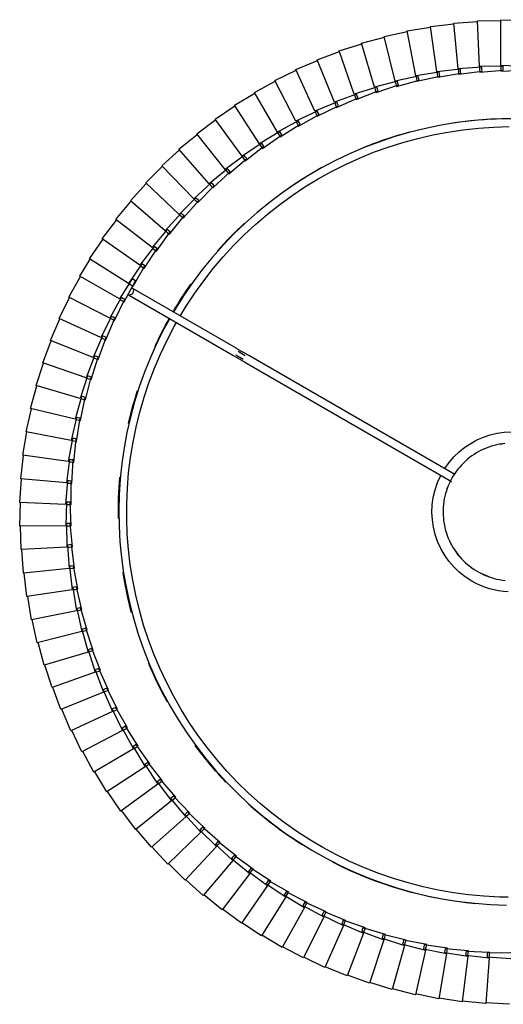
# Model space of a CAD drawing. Header units: millimetres. Extents: x 2868 to 11019, y -1415 to 7989.
# Tile 56 of 83: x 9161 to 9407, y 3433 to 3934. Entities that reach past the tile are written whole.
import ezdxf

# ---------------------------------------------------------------- set-up
doc = ezdxf.new("R2010")
doc.units = ezdxf.units.MM
doc.layers.add('E-LITE-EQPM', color=7, linetype='Continuous', lineweight=20)

# ---------------------------------------------------------------- blocks, each defined once
blk = doc.blocks.new('64314-7L   _Suspended_tensor - 64314-44-7L SAMBA Black_ribbon beige pendant lamp ø450-7L-572759-Planta_PDF Copy 1')
at = {"layer": 'E-LITE-EQPM', "color": 253, "lineweight": 25, "true_color": 0xaaaaaa}
for p, q in [((-374.29, 957.39), (-386.04, 954.92)), ((-370.26, 934.4), (-374.29, 957.39)), ((-362.36, 958.89), (-374.21, 957)), ((-359.44, 935.74), (-362.36, 958.89)), ((-350.37, 959.82), (-362.3, 958.5)), ((-348.56, 936.56), (-350.37, 959.82)), ((-338.34, 960.18), (-350.33, 959.43)), ((-397.87, 952.67), (-409.33, 949.09)), ((-391.66, 930.18), (-397.87, 952.67)), ((-386.14, 955.31), (-397.76, 952.28)), ((-381.01, 932.55), (-386.14, 955.31)), ((-409.46, 949.46), (-420.74, 945.34)), ((-402.18, 927.3), (-409.46, 949.46)), ((-420.89, 945.71), (-431.95, 941.05)), ((-412.55, 923.92), (-420.89, 945.71)), ((-432.12, 941.41), (-442.95, 936.22)), ((-422.74, 920.04), (-432.12, 941.41)), ((-349.64, 936.1), (-337.66, 936.85)), ((-443.13, 936.57), (-453.7, 930.87)), ((-432.74, 915.68), (-443.13, 936.57)), ((-392.63, 929.52), (-381.01, 932.55)), ((-382.01, 931.94), (-370.26, 934.4)), ((-381.84, 930.96), (-382.01, 931.94)), ((-369.78, 931.65), (-381.67, 929.97)), ((-380.93, 932.17), (-380.7, 931.18)), ((-371.29, 933.85), (-359.44, 935.74)), ((-371.17, 932.86), (-371.29, 933.85)), ((-371.04, 931.87), (-371.17, 932.86)), ((-359.09, 932.97), (-371.04, 931.87)), ((-370.2, 934.02), (-370.02, 933.03)), ((-370.02, 933.03), (-369.78, 931.65)), ((-360.49, 935.23), (-348.56, 936.56)), ((-360.42, 934.24), (-360.49, 935.23)), ((-360.34, 933.24), (-360.42, 934.24)), ((-348.35, 933.77), (-360.34, 933.24)), ((-359.39, 935.36), (-359.26, 934.36)), ((-359.26, 934.36), (-359.09, 932.97)), ((-349.61, 935.11), (-349.64, 936.1)), ((-349.58, 934.11), (-349.61, 935.11)), ((-337.58, 934.06), (-349.58, 934.11)), ((-348.53, 936.17), (-348.45, 935.17)), ((-348.45, 935.17), (-348.35, 933.77)), ((-453.9, 931.22), (-464.18, 925.01)), ((-442.52, 910.85), (-453.9, 931.22)), ((-413.45, 923.17), (-402.18, 927.3)), ((-403.12, 926.6), (-391.66, 930.18)), ((-390.91, 927.48), (-402.59, 924.67)), ((-402.06, 926.93), (-401.74, 925.97)), ((-392.41, 928.55), (-392.63, 929.52)), ((-392.19, 927.57), (-392.41, 928.55)), ((-380.4, 929.82), (-392.19, 927.57)), ((-391.55, 929.8), (-391.28, 928.83)), ((-391.28, 928.83), (-390.91, 927.48)), ((-381.67, 929.97), (-381.84, 930.96)), ((-380.7, 931.18), (-380.4, 929.82)), ((-464.4, 925.35), (-474.37, 918.66)), ((-452.05, 905.55), (-464.4, 925.35)), ((-423.61, 919.25), (-412.55, 923.92)), ((-413.14, 922.22), (-413.45, 923.17)), ((-412.83, 921.28), (-413.14, 922.22)), ((-401.3, 924.64), (-412.83, 921.28)), ((-412.41, 923.55), (-412.05, 922.61)), ((-412.05, 922.61), (-411.55, 921.31)), ((-402.85, 925.63), (-403.12, 926.6)), ((-402.59, 924.67), (-402.85, 925.63)), ((-401.74, 925.97), (-401.3, 924.64)), ((-474.6, 918.98), (-484.24, 911.82)), ((-461.32, 899.8), (-474.6, 918.98)), ((-433.57, 914.85), (-422.74, 920.04)), ((-421.62, 917.48), (-432.77, 913.03)), ((-423.25, 918.32), (-423.61, 919.25)), ((-422.9, 917.39), (-423.25, 918.32)), ((-411.55, 921.31), (-422.9, 917.39)), ((-422.59, 919.69), (-422.18, 918.76)), ((-422.18, 918.76), (-421.62, 917.48)), ((-484.49, 912.13), (-493.78, 904.52)), ((-470.3, 893.61), (-484.49, 912.13)), ((-443.31, 909.98), (-432.74, 915.68)), ((-431.5, 913.18), (-442.42, 908.19)), ((-433.17, 913.94), (-433.57, 914.85)), ((-432.77, 913.03), (-433.17, 913.94)), ((-432.57, 915.33), (-432.12, 914.43)), ((-432.12, 914.43), (-431.5, 913.18)), ((-452.8, 904.65), (-442.52, 910.85)), ((-441.16, 908.41), (-451.82, 902.9)), ((-442.86, 909.09), (-443.31, 909.98)), ((-442.42, 908.19), (-442.86, 909.09)), ((-442.33, 910.51), (-441.84, 909.63)), ((-441.84, 909.63), (-441.16, 908.41)), ((-494.04, 904.82), (-502.95, 896.77)), ((-478.98, 887), (-494.04, 904.82)), ((-462.02, 898.86), (-452.05, 905.55)), ((-450.57, 903.18), (-460.97, 897.17)), ((-452.31, 903.77), (-452.8, 904.65)), ((-451.82, 902.9), (-452.31, 903.77)), ((-451.85, 905.22), (-451.31, 904.36)), ((-451.31, 904.36), (-450.57, 903.18)), ((-503.22, 897.06), (-511.73, 888.59)), ((-487.32, 879.98), (-503.22, 897.06)), ((-470.96, 892.64), (-461.32, 899.8)), ((-459.73, 897.5), (-469.82, 891)), ((-461.49, 898.01), (-462.02, 898.86)), ((-460.97, 897.17), (-461.49, 898.01)), ((-461.1, 899.48), (-460.53, 898.65)), ((-460.53, 898.65), (-459.73, 897.5)), ((-479.59, 886), (-470.3, 893.61)), ((-470.39, 891.82), (-470.96, 892.64)), ((-469.82, 891), (-470.39, 891.82)), ((-470.07, 893.3), (-469.45, 892.5)), ((-469.45, 892.5), (-468.6, 891.39)), ((-512.03, 888.86), (-520.12, 879.99)), ((-495.32, 872.57), (-512.03, 888.86)), ((-487.88, 878.95), (-478.98, 887)), ((-478.73, 886.7), (-478.07, 885.93)), ((-468.6, 891.39), (-478.37, 884.41)), ((-477.17, 884.87), (-486.6, 877.42)), ((-478.98, 885.21), (-479.59, 886)), ((-478.37, 884.41), (-478.98, 885.21)), ((-478.07, 885.93), (-477.17, 884.87)), ((-520.42, 880.25), (-528.08, 871)), ((-502.96, 864.78), (-520.42, 880.25)), ((-495.83, 871.51), (-487.32, 879.98)), ((-485.42, 877.93), (-494.47, 870.05)), ((-487.24, 878.19), (-487.88, 878.95)), ((-486.6, 877.42), (-487.24, 878.19)), ((-487.06, 879.69), (-486.37, 878.96)), ((-486.37, 878.96), (-485.42, 877.93)), ((-503.42, 863.7), (-495.32, 872.57)), ((-495.05, 872.29), (-494.32, 871.59)), ((-494.32, 871.59), (-493.32, 870.61)), ((-528.4, 871.25), (-535.61, 861.64)), ((-510.21, 856.63), (-528.4, 871.25)), ((-493.32, 870.61), (-501.99, 862.3)), ((-495.15, 870.78), (-495.83, 871.51)), ((-494.47, 870.05), (-495.15, 870.78)), ((-535.93, 861.87), (-542.67, 851.93)), ((-517.06, 848.14), (-535.93, 861.87)), ((-510.62, 855.53), (-502.96, 864.78)), ((-500.87, 862.92), (-509.12, 854.21)), ((-502.7, 863), (-503.42, 863.7)), ((-501.99, 862.3), (-502.7, 863)), ((-502.67, 864.52), (-501.91, 863.85)), ((-501.91, 863.85), (-500.87, 862.92)), ((-517.42, 847.03), (-510.21, 856.63)), ((-543.01, 852.15), (-549.26, 841.89)), ((-523.5, 839.34), (-543.01, 852.15)), ((-508.03, 854.88), (-515.86, 845.78)), ((-509.87, 854.87), (-510.62, 855.53)), ((-509.91, 856.39), (-509.12, 855.75)), ((-509.12, 854.21), (-509.87, 854.87)), ((-509.12, 855.75), (-508.03, 854.88)), ((-523.8, 838.21), (-517.06, 848.14)), ((-514.81, 846.5), (-522.19, 837.03)), ((-516.64, 846.4), (-517.42, 847.03)), ((-516.75, 847.92), (-515.94, 847.32)), ((-515.94, 847.32), (-514.81, 846.5)), ((-549.61, 842.09), (-555.36, 831.55)), ((-529.51, 830.24), (-549.61, 842.09)), ((-515.86, 845.78), (-516.64, 846.4)), ((-529.75, 829.09), (-523.5, 839.34)), ((-521.17, 837.81), (-528.09, 827.99)), ((-522.99, 837.62), (-523.8, 838.21)), ((-523.18, 839.13), (-522.33, 838.57)), ((-522.19, 837.03), (-522.99, 837.62)), ((-522.33, 838.57), (-521.17, 837.81)), ((-555.72, 831.73), (-560.96, 820.93)), ((-535.07, 820.85), (-555.72, 831.73)), ((-535.26, 819.7), (-529.51, 830.24)), ((-527.1, 828.82), (-533.54, 818.68)), ((-528.92, 828.54), (-529.75, 829.09)), ((-529.18, 830.04), (-528.31, 829.53)), ((-528.09, 827.99), (-528.92, 828.54)), ((-528.31, 829.53), (-527.1, 828.82)), ((-561.32, 821.09), (-566.04, 810.05)), ((-540.18, 811.22), (-561.32, 821.09)), ((-540.31, 810.05), (-535.07, 820.85)), ((-532.6, 819.55), (-538.55, 809.12)), ((-534.4, 819.19), (-535.26, 819.7)), ((-534.73, 820.67), (-533.84, 820.2)), ((-533.54, 818.68), (-534.4, 819.19)), ((-533.84, 820.2), (-532.6, 819.55)), ((-566.41, 810.19), (-570.59, 798.94)), ((-544.82, 801.35), (-566.41, 810.19)), ((-544.9, 800.18), (-540.18, 811.22)), ((-537.65, 810.04), (-543.09, 799.33)), ((-539.43, 809.59), (-540.31, 810.05)), ((-539.83, 811.05), (-538.92, 810.63)), ((-538.55, 809.12), (-539.43, 809.59)), ((-538.92, 810.63), (-537.65, 810.04)), ((-570.97, 799.06), (-574.61, 787.62)), ((-548.98, 791.26), (-570.97, 799.06)), ((-549, 790.09), (-544.82, 801.35)), ((-542.23, 800.29), (-547.15, 789.33)), ((-543.99, 799.75), (-544.9, 800.18)), ((-544.46, 801.2), (-543.53, 800.82)), ((-543.09, 799.33), (-543.99, 799.75)), ((-543.53, 800.82), (-542.23, 800.29)), ((-574.99, 787.73), (-578.07, 776.12)), ((-552.65, 780.99), (-574.99, 787.73)), ((-552.61, 779.82), (-548.98, 791.26)), ((-546.35, 790.33), (-550.73, 779.15)), ((-548.08, 789.71), (-549, 790.09)), ((-548.61, 791.13), (-547.66, 790.8)), ((-547.15, 789.33), (-548.08, 789.71)), ((-547.66, 790.8), (-546.35, 790.33)), ((-555.73, 769.39), (-552.65, 780.99)), ((-549.97, 780.19), (-553.82, 768.81)), ((-551.67, 779.49), (-552.61, 779.82)), ((-552.28, 780.88), (-551.31, 780.59)), ((-550.73, 779.15), (-551.67, 779.49)), ((-551.31, 780.59), (-549.97, 780.19)), ((-578.46, 776.21), (-580.98, 764.47)), ((-555.82, 770.56), (-578.46, 776.21)), ((-558.34, 758.82), (-555.82, 770.56)), ((-553.11, 769.88), (-556.41, 758.33)), ((-554.78, 769.1), (-555.73, 769.39)), ((-555.45, 770.46), (-554.47, 770.22)), ((-553.82, 768.81), (-554.78, 769.1)), ((-554.47, 770.22), (-553.11, 769.88)), ((-581.37, 764.54), (-583.33, 752.7)), ((-558.49, 759.98), (-581.37, 764.54)), ((-560.45, 748.13), (-558.49, 759.98)), ((-555.75, 759.43), (-558.49, 747.74)), ((-557.38, 758.58), (-558.34, 758.82)), ((-558.11, 759.9), (-557.12, 759.71)), ((-556.41, 758.33), (-557.38, 758.58)), ((-557.12, 759.71), (-555.75, 759.43)), ((-583.72, 752.75), (-585.11, 740.82)), ((-560.65, 749.29), (-583.72, 752.75)), ((-562.03, 737.36), (-560.65, 749.29)), ((-559.47, 747.94), (-560.45, 748.13)), ((-560.26, 749.23), (-559.27, 749.08)), ((-557.89, 748.88), (-560.06, 737.07)), ((-558.49, 747.74), (-559.47, 747.94)), ((-559.27, 749.08), (-557.89, 748.88)), ((-585.51, 740.85), (-586.32, 728.87)), ((-562.29, 738.51), (-585.51, 740.85)), ((-563.1, 726.53), (-562.29, 738.51)), ((-561.05, 737.21), (-562.03, 737.36)), ((-561.9, 738.47), (-560.9, 738.37)), ((-559.51, 738.23), (-561.11, 726.33)), ((-560.06, 737.07), (-561.05, 737.21)), ((-560.9, 738.37), (-559.51, 738.23)), ((-586.71, 728.89), (-586.95, 716.88)), ((-563.41, 727.66), (-586.71, 728.89)), ((-563.65, 715.65), (-563.41, 727.66)), ((-562.11, 726.43), (-563.1, 726.53)), ((-563.03, 727.64), (-562.02, 727.58)), ((-561.11, 726.33), (-562.11, 726.43)), ((-562.02, 727.58), (-560.62, 727.51)), ((-560.62, 727.51), (-561.65, 715.55)), ((-564.01, 716.77), (-587.35, 716.88)), ((-587.35, 716.88), (-587, 704.87)), ((-563.67, 704.76), (-564.01, 716.77)), ((-563.63, 716.76), (-562.62, 716.76)), ((-562.62, 716.76), (-561.22, 716.75)), ((-561.22, 716.75), (-561.68, 704.76)), ((-562.65, 715.6), (-563.65, 715.65)), ((-561.65, 715.55), (-562.65, 715.6)), ((-564.09, 705.86), (-587.4, 704.85)), ((-587.4, 704.85), (-586.48, 692.88)), ((-563.17, 693.89), (-564.09, 705.86)), ((-563.7, 705.88), (-562.7, 705.92)), ((-562.67, 704.76), (-563.67, 704.76)), ((-562.7, 705.92), (-561.3, 705.98)), ((-561.68, 704.76), (-562.67, 704.76)), ((-561.3, 705.98), (-561.18, 693.97)), ((-563.64, 694.96), (-586.88, 692.83)), ((-586.88, 692.83), (-585.39, 680.92)), ((-562.15, 683.05), (-563.64, 694.96)), ((-563.26, 695), (-562.25, 695.09)), ((-562.18, 693.93), (-563.17, 693.89)), ((-562.25, 695.09), (-560.86, 695.22)), ((-561.18, 693.97), (-562.18, 693.93)), ((-560.86, 695.22), (-560.16, 683.23)), ((-472.84, 633.58), (-367.81, 694.22)), ((-366.11, 690.58), (-470.84, 630.12)), ((-562.67, 684.1), (-585.78, 680.86)), ((-560.61, 672.27), (-562.67, 684.1)), ((-562.29, 684.15), (-561.29, 684.29)), ((-561.16, 683.14), (-562.15, 683.05)), ((-561.29, 684.29), (-559.91, 684.49)), ((-560.16, 683.23), (-561.16, 683.14)), ((-559.91, 684.49), (-558.64, 672.55)), ((-585.78, 680.86), (-583.72, 669.03)), ((-561.19, 673.29), (-584.11, 668.94)), ((-558.56, 661.58), (-561.19, 673.29)), ((-560.8, 673.37), (-559.81, 673.55)), ((-559.62, 672.41), (-560.61, 672.27)), ((-559.81, 673.55), (-558.44, 673.81)), ((-558.64, 672.55), (-559.62, 672.41)), ((-558.44, 673.81), (-556.6, 661.95)), ((-584.11, 668.94), (-581.48, 657.23)), ((-559.18, 662.57), (-581.87, 657.13)), ((-555.99, 651), (-559.18, 662.57)), ((-558.8, 662.66), (-557.82, 662.9)), ((-557.58, 661.76), (-558.56, 661.58)), ((-557.82, 662.9), (-556.46, 663.22)), ((-556.6, 661.95), (-557.58, 661.76)), ((-556.46, 663.22), (-554.05, 651.46)), ((-581.87, 657.13), (-578.68, 645.55)), ((-556.66, 651.96), (-579.06, 645.43)), ((-552.92, 640.55), (-556.66, 651.96)), ((-556.29, 652.07), (-555.32, 652.35)), ((-555.02, 651.23), (-555.99, 651)), ((-555.32, 652.35), (-553.98, 652.74)), ((-554.05, 651.46), (-555.02, 651.23)), ((-553.98, 652.74), (-551, 641.11)), ((-579.06, 645.43), (-575.32, 634.02)), ((-553.63, 641.48), (-575.7, 633.89)), ((-549.35, 630.26), (-553.63, 641.48)), ((-553.27, 641.61), (-552.31, 641.94)), ((-552.31, 641.94), (-550.99, 642.39)), ((-550.99, 642.39), (-547.46, 630.91)), ((-551.96, 640.83), (-552.92, 640.55)), ((-551, 641.11), (-551.96, 640.83)), ((-575.7, 633.89), (-571.41, 622.67)), ((-550.11, 631.16), (-571.78, 622.51)), ((-545.29, 620.16), (-550.11, 631.16)), ((-549.75, 631.3), (-548.81, 631.68)), ((-548.81, 631.68), (-547.51, 632.19)), ((-547.51, 632.19), (-543.44, 620.9)), ((-477.51, 629.73), (-473.68, 631.94)), ((-548.41, 630.59), (-549.35, 630.26)), ((-547.46, 630.91), (-548.41, 630.59)), ((-532.14, 599.34), (-478.96, 630.04)), ((-476.96, 626.58), (-530.14, 595.88)), ((-472.67, 630.21), (-476.25, 628.15)), ((-571.78, 622.51), (-566.97, 611.52)), ((-545.74, 621.18), (-544.82, 621.6)), ((-544.82, 621.6), (-543.55, 622.18)), ((-543.55, 622.18), (-538.94, 611.09)), ((-546.09, 621.02), (-567.33, 611.34)), ((-540.75, 610.26), (-546.09, 621.02)), ((-544.37, 620.53), (-545.29, 620.16)), ((-543.44, 620.9), (-544.37, 620.53)), ((-567.33, 611.34), (-561.99, 600.59)), ((-541.59, 611.08), (-562.34, 600.4)), ((-535.74, 600.6), (-541.59, 611.08)), ((-541.25, 611.26), (-540.35, 611.72)), ((-540.35, 611.72), (-539.11, 612.36)), ((-538.94, 611.09), (-539.85, 610.68)), ((-539.11, 612.36), (-533.97, 601.51)), ((-539.85, 610.68), (-540.75, 610.26)), ((-536.62, 601.37), (-556.83, 589.71)), ((-530.28, 591.18), (-536.62, 601.37)), ((-535.93, 601.77), (-535.41, 602.07)), ((-534.86, 601.05), (-535.74, 600.6)), ((-535.41, 602.07), (-534.2, 602.77)), ((-533.97, 601.51), (-534.86, 601.05)), ((-534.2, 602.77), (-528.55, 592.18)), ((-562.34, 600.4), (-556.49, 589.91)), ((-532.11, 593.44), (-551.83, 580.97)), ((-525.36, 583.51), (-532.11, 593.44)), ((-531.8, 593.63), (-530.93, 594.18)), ((-530.93, 594.18), (-529.75, 594.93)), ((-529.41, 591.68), (-530.28, 591.18)), ((-529.75, 594.93), (-523.67, 584.57)), ((-528.55, 592.18), (-529.41, 591.68)), ((-556.83, 589.71), (-551.51, 581.17)), ((-526.3, 584.2), (-545.4, 570.8)), ((-519.08, 574.61), (-526.3, 584.2)), ((-525.98, 584.43), (-525.16, 585.01)), ((-524.51, 584.04), (-525.36, 583.51)), ((-525.16, 585.01), (-524.01, 585.81)), ((-523.67, 584.57), (-524.51, 584.04)), ((-524.01, 585.81), (-517.45, 575.76)), ((-551.83, 580.97), (-545.08, 571.04)), ((-519.75, 575.5), (-518.95, 576.12)), ((-518.95, 576.12), (-517.85, 576.97)), ((-517.85, 576.97), (-510.81, 567.25)), ((-520.06, 575.26), (-538.49, 560.96)), ((-512.39, 566.02), (-520.06, 575.26)), ((-518.26, 575.18), (-519.08, 574.61)), ((-517.45, 575.76), (-518.26, 575.18)), ((-545.4, 570.8), (-538.18, 561.21)), ((-513.39, 566.63), (-531.12, 551.45)), ((-505.29, 557.77), (-513.39, 566.63)), ((-513.1, 566.88), (-512.33, 567.53)), ((-511.6, 566.64), (-512.39, 566.02)), ((-512.33, 567.53), (-511.27, 568.44)), ((-510.81, 567.25), (-511.6, 566.64)), ((-511.27, 568.44), (-503.77, 559.07)), ((-538.49, 560.96), (-530.82, 551.72)), ((-506.32, 558.32), (-523.3, 542.32)), ((-497.8, 549.86), (-506.32, 558.32)), ((-506.04, 558.59), (-505.3, 559.28)), ((-505.3, 559.28), (-504.29, 560.24)), ((-504.53, 558.42), (-505.29, 557.77)), ((-503.77, 559.07), (-504.53, 558.42)), ((-504.29, 560.24), (-496.35, 551.23)), ((-531.12, 551.45), (-523.01, 542.6)), ((-498.59, 550.65), (-497.89, 551.37)), ((-497.89, 551.37), (-496.92, 552.38)), ((-496.35, 551.23), (-497.07, 550.55)), ((-496.92, 552.38), (-488.56, 543.77)), ((-498.86, 550.37), (-515.05, 533.57)), ((-489.94, 542.33), (-498.86, 550.37)), ((-497.07, 550.55), (-497.8, 549.86)), ((-523.3, 542.32), (-514.78, 533.86)), ((-491.02, 542.78), (-506.39, 525.22)), ((-481.73, 535.18), (-491.02, 542.78)), ((-490.77, 543.07), (-490.1, 543.83)), ((-490.1, 543.83), (-489.18, 544.88)), ((-489.25, 543.05), (-489.94, 542.33)), ((-488.56, 543.77), (-489.25, 543.05)), ((-489.18, 544.88), (-480.41, 536.68)), ((-482.59, 535.88), (-481.96, 536.67)), ((-481.96, 536.67), (-481.09, 537.77)), ((-481.09, 537.77), (-471.94, 529.99)), ((-480.41, 536.68), (-481.07, 535.93)), ((-515.05, 533.57), (-506.13, 525.53)), ((-482.83, 535.58), (-497.34, 517.3)), ((-473.18, 528.43), (-482.83, 535.58)), ((-481.07, 535.93), (-481.73, 535.18)), ((-473.49, 529.91), (-472.67, 531.05)), ((-472.67, 531.05), (-463.16, 523.72)), ((-474.3, 528.78), (-487.91, 509.83)), ((-464.32, 522.1), (-474.3, 528.78)), ((-474.08, 529.09), (-473.49, 529.91)), ((-472.56, 529.21), (-473.18, 528.43)), ((-471.94, 529.99), (-472.56, 529.21)), ((-506.39, 525.22), (-497.09, 517.62)), ((-465.46, 522.39), (-478.15, 502.81)), ((-455.17, 516.21), (-465.46, 522.39)), ((-465.25, 522.72), (-464.7, 523.57)), ((-464.7, 523.57), (-463.94, 524.74)), ((-463.74, 522.91), (-464.32, 522.1)), ((-463.94, 524.74), (-454.09, 517.88)), ((-463.16, 523.72), (-463.74, 522.91)), ((-497.34, 517.3), (-487.69, 510.15)), ((-456.32, 516.44), (-468.05, 496.27)), ((-445.75, 510.75), (-456.32, 516.44)), ((-456.12, 516.78), (-455.62, 517.65)), ((-455.62, 517.65), (-454.92, 518.86)), ((-454.63, 517.04), (-455.17, 516.21)), ((-454.92, 518.86), (-444.74, 512.48)), ((-454.09, 517.88), (-454.63, 517.04)), ((-446.9, 510.94), (-457.65, 490.23)), ((-436.07, 505.76), (-446.9, 510.94)), ((-446.73, 511.28), (-446.26, 512.18)), ((-446.26, 512.18), (-445.62, 513.42)), ((-445.24, 511.62), (-445.75, 510.75)), ((-445.62, 513.42), (-435.15, 507.53)), ((-444.74, 512.48), (-445.24, 511.62)), ((-487.91, 509.83), (-477.93, 503.15)), ((-437.24, 505.89), (-446.98, 484.69)), ((-426.16, 501.24), (-437.24, 505.89)), ((-437.07, 506.24), (-436.65, 507.16)), ((-436.65, 507.16), (-436.07, 508.43)), ((-436.07, 508.43), (-425.33, 503.05)), ((-435.61, 506.65), (-436.07, 505.76)), ((-435.15, 507.53), (-435.61, 506.65)), ((-478.15, 502.81), (-467.86, 496.62)), ((-427.34, 501.31), (-436.05, 479.67)), ((-416.05, 497.2), (-427.34, 501.31)), ((-427.19, 501.67), (-426.81, 502.61)), ((-426.81, 502.61), (-426.29, 503.9)), ((-426.29, 503.9), (-415.31, 499.05)), ((-425.75, 502.15), (-426.16, 501.24)), ((-425.33, 503.05), (-425.75, 502.15)), ((-468.05, 496.27), (-457.48, 490.58)), ((-417.23, 497.21), (-424.89, 475.17)), ((-405.76, 493.65), (-417.23, 497.21)), ((-417.1, 497.58), (-416.77, 498.53)), ((-416.77, 498.53), (-416.31, 499.85)), ((-416.31, 499.85), (-405.11, 495.53)), ((-415.68, 498.13), (-416.05, 497.2)), ((-415.31, 499.05), (-415.68, 498.13)), ((-406.54, 494.95), (-406.14, 496.29)), ((-406.14, 496.29), (-394.75, 492.51)), ((-406.93, 493.61), (-413.53, 471.22)), ((-395.31, 490.6), (-406.93, 493.61)), ((-406.82, 493.98), (-406.54, 494.95)), ((-405.43, 494.59), (-405.76, 493.65)), ((-405.11, 495.53), (-405.43, 494.59)), ((-396.39, 490.87), (-396.15, 491.85)), ((-396.15, 491.85), (-395.82, 493.21)), ((-395.82, 493.21), (-384.25, 489.99)), ((-395.03, 491.55), (-395.31, 490.6)), ((-394.75, 492.51), (-395.03, 491.55)), ((-457.65, 490.23), (-446.82, 485.05)), ((-396.48, 490.5), (-401.99, 467.82)), ((-384.72, 488.05), (-396.48, 490.5)), ((-385.89, 487.89), (-390.31, 464.98)), ((-374.03, 486.01), (-385.89, 487.89)), ((-385.81, 488.28), (-385.62, 489.26)), ((-385.62, 489.26), (-385.36, 490.64)), ((-385.36, 490.64), (-373.65, 487.97)), ((-384.49, 489.02), (-384.72, 488.05)), ((-384.25, 489.99), (-384.49, 489.02)), ((-375.13, 486.19), (-374.98, 487.18)), ((-374.98, 487.18), (-374.79, 488.57)), ((-374.79, 488.57), (-362.96, 486.47)), ((-373.84, 486.99), (-374.03, 486.01)), ((-373.65, 487.97), (-373.84, 486.99)), ((-364.26, 485.62), (-364.13, 487.01)), ((-364.13, 487.01), (-352.22, 485.48)), ((-362.96, 486.47), (-363.11, 485.48)), ((-353.47, 484.56), (-353.4, 485.96)), ((-353.4, 485.96), (-341.44, 485)), ((-446.98, 484.69), (-435.91, 480.04)), ((-375.18, 485.8), (-378.5, 462.7)), ((-363.25, 484.49), (-375.18, 485.8)), ((-364.39, 484.23), (-366.59, 461)), ((-352.41, 483.49), (-364.39, 484.23)), ((-364.35, 484.61), (-364.26, 485.62)), ((-363.11, 485.48), (-363.25, 484.49)), ((-353.53, 483.17), (-354.62, 459.86)), ((-341.53, 483.01), (-353.53, 483.17)), ((-353.52, 483.56), (-353.47, 484.56)), ((-352.31, 484.48), (-352.41, 483.49)), ((-352.22, 485.48), (-352.31, 484.48)), ((-342.64, 485.43), (-330.64, 485.05)), ((-342.64, 484.03), (-342.64, 485.43)), ((-342.64, 483.02), (-342.64, 484.03)), ((-330.64, 483.05), (-342.64, 482.64)), ((-342.64, 482.64), (-342.61, 459.3)), ((-341.48, 484.01), (-341.53, 483.01)), ((-341.44, 485), (-341.48, 484.01)), ((-436.05, 479.67), (-424.77, 475.55)), ((-424.89, 475.17), (-413.43, 471.61)), ((-413.53, 471.22), (-401.91, 468.21)), ((-401.99, 467.82), (-390.24, 465.38)), ((-390.31, 464.98), (-378.45, 463.1)), ((-378.5, 462.7), (-366.56, 461.39)), ((-366.59, 461), (-354.61, 460.26)), ((-354.62, 459.86), (-342.61, 459.7)), ((-342.61, 459.3), (-330.61, 459.72))]:
    blk.add_line(p, q, dxfattribs=at)
at = {"layer": 'E-LITE-EQPM', "color": 253, "lineweight": 25, "true_color": 0xaaaaaa, "flags": 128}
for points in [[(-511.09, 611.33), (-514.06, 616.71), (-517.64, 623.86), (-520.92, 631.15), (-523.92, 638.57), (-526.61, 646.1), (-529, 653.74), (-531.09, 661.46), (-532.86, 669.26), (-534.32, 677.12), (-535.47, 685.04), (-536.3, 693), (-536.8, 700.98), (-536.99, 708.98), (-536.86, 716.98), (-536.41, 724.96), (-535.64, 732.92), (-534.55, 740.85), (-533.15, 748.72), (-531.43, 756.54), (-529.4, 764.28), (-527.07, 771.93), (-524.43, 779.48), (-521.49, 786.92), (-518.25, 794.23), (-514.73, 801.41), (-510.92, 808.45), (-506.83, 815.32), (-502.47, 822.03), (-497.84, 828.56), (-492.96, 834.89), (-487.83, 841.03), (-482.46, 846.96), (-476.85, 852.66), (-471.02, 858.14), (-464.98, 863.38), (-458.73, 868.38), (-452.29, 873.12), (-445.66, 877.6), (-438.86, 881.81), (-431.9, 885.74), (-424.78, 889.4), (-417.53, 892.76), (-410.14, 895.84), (-402.64, 898.61), (-395.03, 901.09), (-387.33, 903.26), (-379.55, 905.11), (-371.7, 906.66), (-363.8, 907.89), (-355.85, 908.8), (-347.87, 909.4), (-339.88, 909.67)], [(-338.9, 905.65), (-343.43, 905.59), (-351.26, 905.17), (-359.06, 904.45), (-366.83, 903.41), (-374.55, 902.06), (-382.22, 900.41), (-389.81, 898.44), (-397.31, 896.18), (-404.72, 893.62), (-412.02, 890.77), (-419.2, 887.62), (-426.25, 884.19), (-433.16, 880.48), (-439.91, 876.5), (-446.5, 872.25), (-452.91, 867.74), (-459.14, 862.98), (-465.17, 857.97), (-471, 852.73), (-476.61, 847.26), (-482, 841.56), (-487.16, 835.66), (-492.07, 829.55), (-496.74, 823.26), (-501.16, 816.78), (-505.31, 810.13), (-509.19, 803.32), (-512.8, 796.36), (-516.12, 789.26), (-519.16, 782.03), (-521.91, 774.69), (-524.36, 767.24), (-526.51, 759.7), (-528.36, 752.09), (-529.9, 744.4), (-531.13, 736.66), (-532.05, 728.87), (-532.66, 721.06), (-532.96, 713.22), (-532.95, 705.38), (-532.62, 697.55), (-531.98, 689.74), (-531.02, 681.96), (-529.76, 674.22), (-528.18, 666.54), (-526.3, 658.93), (-524.12, 651.4), (-521.64, 643.97), (-518.87, 636.63), (-515.8, 629.42), (-512.45, 622.33), (-508.81, 615.39), (-507.64, 613.31)], [(-371.65, 714.99), (-371.41, 716.36), (-371.12, 717.73), (-370.77, 719.09), (-370.36, 720.43), (-369.91, 721.75), (-369.4, 723.06), (-368.84, 724.34), (-368.23, 725.6), (-367.57, 726.83), (-366.86, 728.04), (-366.1, 729.22), (-365.29, 730.36), (-364.44, 731.48), (-363.55, 732.55), (-362.62, 733.59), (-361.64, 734.6), (-360.62, 735.56), (-359.57, 736.48), (-358.48, 737.36), (-357.36, 738.2), (-356.2, 738.99), (-355.01, 739.73), (-353.8, 740.42), (-352.55, 741.07), (-351.29, 741.66), (-350, 742.21), (-348.69, 742.7), (-347.36, 743.14), (-346.01, 743.52), (-344.65, 743.85), (-343.28, 744.13), (-341.9, 744.35), (-340.51, 744.52)], [(-340.59, 674.87), (-341.98, 675.04), (-343.36, 675.26), (-344.73, 675.54), (-346.09, 675.87), (-347.44, 676.26), (-348.76, 676.7), (-350.07, 677.2), (-351.36, 677.75), (-352.63, 678.34), (-353.87, 678.99), (-355.08, 679.69), (-356.27, 680.43), (-357.42, 681.23), (-358.55, 682.06), (-359.63, 682.94), (-360.68, 683.87), (-361.7, 684.83), (-362.67, 685.84), (-363.61, 686.88), (-364.5, 687.96), (-365.34, 689.08), (-366.14, 690.23), (-366.9, 691.4), (-367.61, 692.61), (-368.26, 693.85), (-368.87, 695.11), (-369.43, 696.39), (-369.94, 697.7), (-370.39, 699.02), (-370.79, 700.36), (-371.13, 701.72), (-371.43, 703.09), (-371.66, 704.47), (-371.84, 705.86), (-371.97, 707.25), (-372.04, 708.65), (-372.05, 710.05), (-372.01, 711.45), (-371.91, 712.85), (-371.76, 714.24), (-371.65, 714.99)], [(-472.84, 633.58), (-473.19, 633.38), (-473.53, 633.18), (-473.88, 632.98), (-474.22, 632.78), (-474.56, 632.59), (-474.9, 632.39), (-475.23, 632.2), (-475.56, 632.01), (-475.89, 631.82), (-476.21, 631.63), (-476.53, 631.45), (-476.84, 631.27), (-477.14, 631.1), (-477.44, 630.92), (-477.73, 630.76), (-478.01, 630.59), (-478.29, 630.44), (-478.55, 630.28), (-478.81, 630.14), (-478.96, 630.04)], [(-476.96, 626.58), (-476.71, 626.72), (-476.45, 626.87), (-476.19, 627.03), (-475.91, 627.19), (-475.63, 627.35), (-475.33, 627.52), (-475.03, 627.69), (-474.73, 627.87), (-474.41, 628.05), (-474.1, 628.24), (-473.77, 628.42), (-473.44, 628.61), (-473.11, 628.8), (-472.78, 629), (-472.44, 629.19), (-472.09, 629.39), (-471.75, 629.59), (-471.41, 629.79), (-471.06, 629.99), (-470.84, 630.12)], [(-334.12, 509.72), (-342.12, 509.77), (-350.11, 510.13), (-358.08, 510.82), (-366.02, 511.82), (-373.91, 513.14), (-381.74, 514.77), (-389.5, 516.72), (-397.17, 518.97), (-404.75, 521.53), (-412.22, 524.39), (-419.57, 527.55), (-426.79, 530.99), (-433.86, 534.73), (-440.78, 538.74), (-447.54, 543.03), (-454.11, 547.58), (-460.5, 552.39), (-466.69, 557.46), (-472.68, 562.77), (-478.45, 568.31), (-483.99, 574.08), (-489.29, 580.07), (-494.35, 586.26), (-499.16, 592.65), (-503.72, 599.23), (-508, 605.98), (-509.22, 608.04)], [(-505.74, 610.05), (-502.68, 604.99), (-498.36, 598.45), (-493.78, 592.09), (-488.95, 585.91), (-483.88, 579.93), (-478.58, 574.16), (-473.04, 568.61), (-467.29, 563.28), (-461.33, 558.19), (-455.17, 553.34), (-448.83, 548.74), (-442.3, 544.39), (-435.61, 540.32), (-428.75, 536.51), (-421.76, 532.98), (-414.62, 529.73), (-407.36, 526.77), (-399.99, 524.1), (-392.52, 521.73), (-384.96, 519.66), (-377.32, 517.9), (-369.62, 516.44), (-361.86, 515.29), (-354.07, 514.45), (-346.25, 513.92), (-338.41, 513.71)]]:
    blk.add_lwpolyline(points, dxfattribs=at)
at = {"layer": 'E-LITE-EQPM', "color": 253, "lineweight": 25, "true_color": 0xaaaaaa}
for centre, radius, start, end in [((-337, 709.7), 200.2, 95.3093, 117.0918), ((-337, 709.7), 200.2, 122.2316, 131.5633), ((-337, 709.7), 200.2, 136.6365, 143.6123), ((-337, 709.7), 200.2, 151.1305, 157.3293), ((-337, 709.7), 200.2, 165.1358, 171.1974), ((-337, 709.7), 40.71, 92.7726, 120.0002), ((-337, 709.7), 40.71, 120.0002, 207.1526), ((-337.05, 709.69), 35, 109.2896, 114.8661), ((-337.05, 709.69), 35, 139.1862, 143.8324), ((-337, 709.7), 200.2, 179.0358, 185.0723), ((-337.05, 709.69), 35, 199.9943, 201.2921), ((-337, 709.7), 40.71, 212.8238, 295.5067), ((-337.05, 709.69), 35, 260.2487, 262.2609), ((-337, 709.7), 200.2, 192.9928, 197.9537), ((-337, 709.7), 200.2, 204.9321, 209.4642), ((-337, 709.7), 200.2, 210.5585, 215.4384), ((-337, 709.7), 200.2, 221.5467, 227.2169), ((-337, 709.7), 200.2, 235.5141, 241.1289), ((-337, 709.7), 200.2, 247.3377, 254.9014), ((-337, 709.7), 200.2, 261.4424, 268.6609)]:
    blk.add_arc(centre, radius, start, end, dxfattribs=at)
for start_param, end_param in [(0, 0.261799), (3.141593, 6.283185), (2.879793, 3.141593)]:
    blk.add_ellipse((-531.14, 597.61), major_axis=(-1, 1.73), ratio=0.707107, start_param=start_param, end_param=end_param, dxfattribs=at)

msp = doc.modelspace()

# ---------------------------------------------------------------- block references
at = {"layer": 'E-LITE-EQPM', "color": 253, "lineweight": 25, "true_color": 0xaaaaaa, "extrusion": (0, 0, -1), "rotation": 179.9999950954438}
msp.add_blockref('64314-7L   _Suspended_tensor - 64314-44-7L SAMBA Black_ribbon beige pendant lamp ø450-7L-572759-Planta_PDF Copy 1', (-9748.88, 4393.1), dxfattribs=at)

doc.saveas('drawing.dxf')
